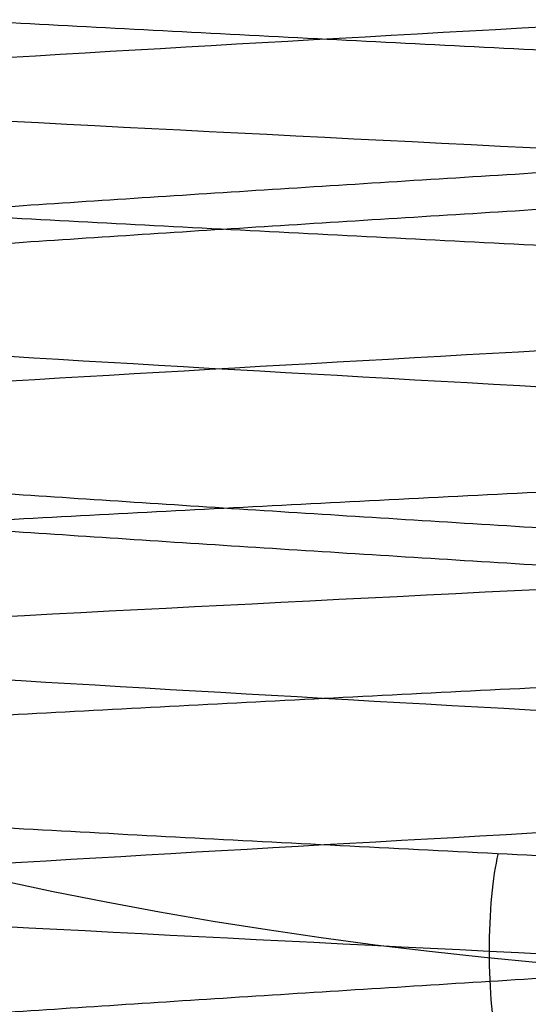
# Model space of a CAD drawing. Header units: centimetres. Extents: x -2.4 to 2.4, y -10.6 to 3.6.
# Tile 37 of 56: x -0.0901 to -0.0397, y -0.3331 to -0.2353. Entities that reach past the tile are written whole.
import ezdxf

# ---------------------------------------------------------------- set-up
doc = ezdxf.new("R2010")
doc.units = ezdxf.units.CM
doc.layers.add('Default', color=7, linetype='Continuous', true_color=0x000000)

msp = doc.modelspace()

# ---------------------------------------------------------------- linework, layer by layer
at = {"layer": 'Default', "extrusion": (0, 0, -1)}
for centre, radius, start, end in [((4.288504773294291e-16, 4.288504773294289e-16), 2.149999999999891, 315, 135), ((-1.256073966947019e-16, -2.144252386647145e-16, -0.18), 1.899999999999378, 315, 135), ((-8.881784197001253e-17, 8.881784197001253e-17, -0.5), 1.749999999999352, 45.00000000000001, 225), ((-2.564176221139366e-15, -2.564176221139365e-15, -0.45), 2.240000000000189, 134.9999999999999, 315.0000000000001), ((0, 0.05, -10.9), 1.525, 270, 90), ((0, 0.05, -11.37), 1.525, 270, 90), ((0, 0.05, -11.41), 1.530287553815, 179.7200707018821, 83.95881870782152), ((-3.03243080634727e-16, -1.256073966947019e-16), 2.149999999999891, 135, 315), ((-3.03243080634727e-16, -1.256073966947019e-16, -0.18), 2.149999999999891, 135, 315), ((2.254025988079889e-09, 0.05000001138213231, -13.5), 1.433589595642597, 289.9216455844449, 90.43115423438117), ((0, 0.05, -9.9), 1.4, 270, 90), ((0, 0.05, -9.822057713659), 1.355, 270, 90), ((-2.19646523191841e-13, -2.19735341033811e-13), 1.400000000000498, 96.40271283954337, 353.5972871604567), ((-2.19646523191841e-13, -2.19468887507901e-13, -1), 1.400000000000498, 96.40271283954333, 353.5972871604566), ((-3.552713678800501e-16, 0.05000000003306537, -11.4), 1.3488350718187, 96.81251619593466, 359.6984182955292), ((0, 0.05, -11.42), 1.328835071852, 96.86351363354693, 359.6984182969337), ((-1.25607396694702e-16, -3.920609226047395e-16, -0.18), 1.899999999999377, 135, 315), ((8.881784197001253e-17, -8.881784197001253e-17, -0.5), 1.749999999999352, 225, 45), ((0, 0.1, -11.7), 0.4306862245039, 270, 90), ((0, 0.1, -11.7), 0.4306862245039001, 270, 89.99999999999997), ((1.776356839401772e-16, 0.04999999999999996, -11.38), 1.515, 179.9999999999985, 359.9999999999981), ((0, 0.05, -11.275), 1.515, 180, 0), ((-8.881784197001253e-17, 0.05, -10.94414213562), 1.390857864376, 180, 0), ((-1.776356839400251e-16, 0.05, -11.13), 1.385, 180, 0), ((0, 0.05, -11.044142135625), 1.385, 180, 0), ((3.496758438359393e-13, 0.05, -11.56), 1.352903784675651, 180, 359.9999999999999), ((0, 0.05, -11.55652703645), 1.352599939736, 180, 0), ((8.881784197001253e-17, 0.05, -9.9), 1.334004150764, 180, 0), ((8.881784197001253e-17, 0.05, -11.58), 1.332903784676, 180, 0), ((0, 0.05, -11.58), 1.332903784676, 180, 359.9999999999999), ((0, 0.05, -10.03737387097), 1.27, 180, 0), ((8.881784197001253e-17, 0.05, -10.41), 1.27, 180, 0), ((0, 0.05, -10.45), 1.23, 180, 0), ((0, 0.05, -11.76), 1.23, 180, 0), ((0, 0.05, -11.68), 1.23, 180, 0), ((8.881784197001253e-17, 0.05, -11.78), 1.21, 180, 0), ((0, 0.05, -11.97), 1.146900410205, 180, 0), ((0, 0.05, -11.97), 1.146900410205, 180, 359.9999999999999), ((0, 0.05, -11.95711990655), 1.110093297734, 180, 0), ((0, 0.05, -10.45), 1.09501037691, 180, 359.9999999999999), ((2.385797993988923e-29, 0.04999999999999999, -11.78), 1.07164019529, 180, 359.9999999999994), ((0, 0.05, -11.78), 1.07164019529, 180, 359.9999999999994), ((0, 0.05, -11.78), 1.056402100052, 180, 359.9999999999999), ((0, 0.05, -11.8), 1.05164019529, 180, 359.9999999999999), ((0, 0.05, -11.76711990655), 1.037712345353, 180, 0), ((0, 0.05, -10.64190116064), 0.9901536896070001, 180, 0), ((0, 0.05, -11.21), 0.96, 180, 0), ((0, 0.05, -11.01145561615), 0.96, 180, 0), ((0, 0.05, -11.25), 0.9199999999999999, 180, 0), ((0, 0.05, -11.3657601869), 0.8848134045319, 180, 0), ((8.881784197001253e-17, 0.05, -11.34), 0.8474338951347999, 180, 0), ((0, 0.05, -11.34), 0.8474338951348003, 180, 0), ((8.881784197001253e-17, 0.05, -11.34), 0.8349999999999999, 180, 0), ((0, 0.05, -11.305), 0.835, 180, 0), ((-1.776356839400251e-16, -3.51976454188e-15, -11.37), 1.735, 180, 0), ((7.8133318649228e-33, -3.529390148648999e-15, -11.4), 1.705, 180, 0), ((-8.996141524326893e-31, -1.577721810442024e-31, -0.4), 1.705, 180.0000000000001, 5.301865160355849e-30), ((-6.457299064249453e-34, -1.844908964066e-15, -6.15), 1.55, 180, 0), ((-6.368046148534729e-18, 3.004263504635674e-14, -8.4), 1.350000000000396, 184.6843722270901, 355.31562777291), ((1.819441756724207e-18, 2.968736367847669e-14, -9.200000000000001), 1.350000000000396, 184.68437222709, 355.31562777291), ((1.169797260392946e-16, -5.027089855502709e-14, -9.208327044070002), 1.345192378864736, 190.2697526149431, 349.7302473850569)]:
    msp.add_arc(centre, radius, start, end, dxfattribs=at)
at = {"layer": 'Default'}
for centre, radius, start, end in [((-1.753237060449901e-15, 1.930872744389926e-15, 0.45), 2.240000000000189, 44.99999999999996, 225.0000000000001), ((-1.79529310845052e-15, 1.884110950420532e-15), 2.240000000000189, 44.99999999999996, 225.0000000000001), ((0, 0, 0.225), 2.24, 45, 225), ((-3.400326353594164e-16, 3.400326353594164e-16, 0.5), 2.190000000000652, 45.00000000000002, 225), ((-1.256073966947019e-16, 3.03243080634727e-16, 0.18), 2.149999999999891, 45.00000000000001, 225), ((0, 0, 0.09000000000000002), 2.15, 45, 225), ((-3.920609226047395e-16, 1.25607396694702e-16), 1.899999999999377, 45.00000000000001, 225), ((0, 0, 0.09000000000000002), 1.9, 45, 225), ((0, 0.05, 13.68), 1.74, 90, 270), ((0, 0.05, 12.59), 1.74, 90, 260.7391860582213), ((0, 0.04999999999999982, 13.7), 1.72, 90.00000000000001, 270), ((8.881784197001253e-17, 8.881784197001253e-17, 0.4), 1.749999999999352, 315, 135), ((0, 0, 0.4500000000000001), 1.75, 315, 135), ((0, 0.05, 11.4), 1.555, 90.00000000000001, 270), ((2.616204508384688e-15, -2.438568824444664e-15), 2.240000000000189, 224.9999999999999, 45.00000000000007), ((0, 0, 0.225), 2.24, 225, 44.99999999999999), ((-2.220446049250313e-16, 0.04999999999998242, 13.40348994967), 1.533528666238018, 89.99999999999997, 250.0783541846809), ((0, 0.05, 11.135), 1.525, 90, 270), ((-5.329070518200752e-16, 0.04999999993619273, 11.4), 1.520287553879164, 96.04118129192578, 0.279929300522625), ((3.400326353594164e-16, -3.400326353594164e-16, 0.5), 2.190000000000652, 225, 45.00000000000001), ((0, 0, 0.09000000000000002), 2.15, 225, 44.99999999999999), ((3.982647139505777e-15, -3.982647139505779e-15, 1), 1.520000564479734, 45.00000000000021, 224.9999999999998), ((8.881784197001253e-17, 0.04999999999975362, 6.4), 1.355000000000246, 90, 198.1999138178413), ((0, 0.05, 8.1110288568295), 1.355, 90, 269.9999984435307), ((0, 0, 0.4999999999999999), 1.4, 186.4027128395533, 83.59728716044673), ((-2.144252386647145e-16, 1.256073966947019e-16), 1.899999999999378, 225, 45), ((0, 0, 0.09000000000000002), 1.9, 225, 44.99999999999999), ((-8.881784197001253e-17, -8.881784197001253e-17, 0.4), 1.749999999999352, 135, 315), ((0, 0, 0.4500000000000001), 1.75, 135, 315), ((3.920609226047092e-16, -3.920609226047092e-16, 1), 1.520000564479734, 225, 44.99999999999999), ((0, 0.09999999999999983, 11.71930201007), 0.4506740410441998, 90.00000000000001, 270), ((0, 0.05, 11.41372291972), 1.529568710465, 180, 0), ((8.881784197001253e-17, 0.05, 11.17), 1.515, 180, 0), ((8.881784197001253e-17, 0.05, 11.4), 1.495, 180, 0), ((8.881784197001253e-17, 0.05, 11.15), 1.495, 180, 0), ((0, 0.05, 10.855), 1.48, 180, 270), ((0, 0.05, 11.15), 1.405, 180, 0), ((0, 0.05, 10.95828427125), 1.385, 180, 0), ((0, 0.05, 11.42347296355), 1.329138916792, 180.3015817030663, 0), ((0, 0.05, 9.913159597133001), 1.315210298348, 180, 0), ((0, 0.05, 10.223686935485), 1.27, 180, 0), ((0, 0.05, 11.58), 1.25, 180, 0), ((-1.824155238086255e-28, 0.04999999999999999, 11.6), 1.23, 180.0000000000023, 1.863727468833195e-12), ((0, 0.05, 10.45), 1.23, 180, 0), ((-8.881784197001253e-17, 0.05, 11.96432840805), 1.16085378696, 180, 0), ((0, 0.05, 11.97), 1.128783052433, 180, 0), ((0, 0.05, 10.45), 1.09501037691, 180, 0), ((0, 0.05, 11.78), 1.056402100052, 180, 0), ((-1.776356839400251e-16, 0.05, 11.80711990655), 1.052950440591, 180, 0), ((8.881784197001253e-17, 0.05, 10.48289899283), 1.048025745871, 180, 0), ((0, 0.05, 10.8129112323), 0.96, 180, 0), ((0, 0.05, 11.25), 0.8550000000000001, 180, 0), ((-1.776356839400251e-16, 0.05, 11.27), 0.8350000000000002, 180, 0), ((0, 0, 0.43), 1.735, 180, 0), ((0, 0, 5.900000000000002), 1.735, 180, 0), ((0, 0, 0.4), 1.705, 180, 359.9999999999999), ((0, 0, 3.56000028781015), 1.55, 180, 0), ((1.229683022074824e-13, 1.06581410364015e-15, 0.9700005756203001), 1.549999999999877, 224.9999999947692, 359.9999999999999), ((8.881784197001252e-16, 0.05000000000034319, 11.5), 1.740000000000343, 183.2946762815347, 269.9999999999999), ((-1.776356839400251e-16, 0.0499999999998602, 11.5), 1.59999999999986, 183.5833216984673, 270), ((6.467908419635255e-17, -5.297984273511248e-14, 8.39167295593), 1.345192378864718, 190.2697526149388, 349.7302473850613)]:
    msp.add_arc(centre, radius, start, end, dxfattribs=at)
at = {"layer": 'Default', "extrusion": (-3.553542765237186e-17, -1.997530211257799e-07, -0.9999999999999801)}
msp.add_arc((-4.233717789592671e-13, 0.0999975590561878, -12.20348987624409), 0.4675822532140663, 270.0000000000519, 296.5230440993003, dxfattribs=at)
at = {"layer": 'Default'}
msp.add_rational_spline([(1.374028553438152, 0.04999999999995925, 11.70832327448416), (1.374028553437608, -0.7592212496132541, 11.70832327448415), (0.8005436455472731, -1.324028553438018, 11.70832327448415), (1.321283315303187e-15, -1.324028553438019, 11.70832327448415), (-0.8005436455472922, -1.324028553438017, 11.70832327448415), (-1.37402855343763, -0.7592212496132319, 11.70832327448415), (-1.374028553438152, 0.04999999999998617, 11.70832327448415)], [1.15675898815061, 0.9380307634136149, 0.9481986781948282, 1.18726273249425, 0.9481986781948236, 0.9380307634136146, 1.156758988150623], degree=3, knots=[1.204921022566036, 1.204921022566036, 1.204921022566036, 1.204921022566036, 28.32963404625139, 28.32963404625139, 28.32963404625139, 55.45434706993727, 55.45434706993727, 55.45434706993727, 55.45434706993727], dxfattribs=at)
for points in [[(-0.1991160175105, -0.4517295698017, 12.95878972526), (-0.1925005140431, -0.4511991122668, 12.96708530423), (-0.1782313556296, -0.4501381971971, 12.98284850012), (-0.15404696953, -0.4485468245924, 13.00364066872), (-0.1274592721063, -0.4469554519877, 13.02125578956), (-0.09888305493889, -0.445364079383, 13.03541905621), (-0.06876414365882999, -0.4437727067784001, 13.04590950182), (-0.03757242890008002, -0.4421813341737, 13.05256346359), (-0.005794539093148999, -0.440589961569, 13.0552771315), (0.02607375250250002, -0.4389985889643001, 13.05400816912), (0.05753526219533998, -0.4374072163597, 13.04877637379), (0.08809915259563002, -0.435815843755, 13.03966336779), (0.1172885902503, -0.4342244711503, 13.026811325), (0.1446481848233, -0.4326330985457, 13.01042075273), (0.1697510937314, -0.431041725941, 12.99074736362), (0.192205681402, -0.4294503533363, 12.96809808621), (0.2116616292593, -0.4278589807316, 12.94282627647), (0.2278154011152, -0.426267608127, 12.91532620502), (0.2404149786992, -0.4246762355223, 12.88602690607), (0.2492637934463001, -0.4230848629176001, 12.8553854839), (0.2542237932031, -0.4214934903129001, 12.82387998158), (0.2552175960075, -0.4199021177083, 12.79200192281), (0.2522296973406, -0.4183107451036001, 12.76024864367), (0.2453067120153, -0.4167193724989, 12.7291155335), (0.2345566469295, -0.4151279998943, 12.69908830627), (0.2201472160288, -0.4135366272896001, 12.67063542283), (0.2023032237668, -0.4119452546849, 12.6442007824), (0.1813030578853, -0.4103538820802, 12.62019679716), (0.1574743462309, -0.4087625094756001, 12.59899795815), (0.1311888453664, -0.4071711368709, 12.58093499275), (0.1028566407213, -0.4055797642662, 12.56628970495), (0.07291974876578, -0.4039883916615, 12.55529057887), (0.04184522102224, -0.4023970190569, 12.54810921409), (0.01011785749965, -0.4008056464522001, 12.54485764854), (-0.02176735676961, -0.3992142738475, 12.54558661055), (-0.05331297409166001, -0.3976229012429, 12.55028472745), (-0.08402684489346, -0.3960315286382, 12.55887870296), (-0.1134297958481, -0.3944401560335, 12.57123446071), (-0.1410631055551, -0.3928487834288, 12.58715923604), (-0.1664956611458, -0.3912574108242, 12.60640458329), (-0.189330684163, -0.3896660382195, 12.6286702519), (-0.2092119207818, -0.3880746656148, 12.65360887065), (-0.225829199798, -0.3864832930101, 12.68083136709), (-0.2389232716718, -0.3848919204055, 12.70991303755), (-0.2482898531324, -0.3833005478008, 12.74040017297), (-0.2537828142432, -0.3817091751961, 12.77181713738), (-0.2553164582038, -0.3801178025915, 12.80367378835), (-0.2528668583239, -0.3785264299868, 12.8354731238), (-0.2464722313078, -0.3769350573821, 12.86671903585), (-0.2362323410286, -0.3753436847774, 12.89692405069), (-0.2223069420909, -0.3737523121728, 12.92561693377), (-0.2049132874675, -0.3721609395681, 12.95235004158), (-0.1843227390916, -0.3705695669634, 12.9767063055), (-0.160856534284, -0.3689781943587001, 12.99830573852), (-0.1348807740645, -0.3673868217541, 13.01681136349), (-0.1068007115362, -0.3657954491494, 13.03193447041), (-0.0770544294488, -0.3642040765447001, 13.04343912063), (-0.04610600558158, -0.3626127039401, 13.05114582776), (-0.01443827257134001, -0.3610213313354, 13.0549343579), (0.01745471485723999, -0.3594299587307, 13.05474560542), (0.04907538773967, -0.3578385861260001, 13.05058251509), (0.07993042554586, -0.3562472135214, 13.04251003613), (0.1095384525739, -0.3546558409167, 13.03065410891), (0.1374375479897, -0.353064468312, 13.01519970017), (0.1631924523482, -0.3514730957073, 12.99638791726), (0.1864013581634, -0.3498817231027, 12.97451224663), (0.2067021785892, -0.348290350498, 12.94991397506), (0.2237781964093, -0.3466989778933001, 12.92297686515), (0.2373630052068, -0.3451076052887, 12.89412116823), (0.2472446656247, -0.343516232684, 12.86379706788), (0.253269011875, -0.3419248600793, 12.83247765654), (0.2553420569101, -0.3403334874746, 12.80065155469), (0.253431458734, -0.3387421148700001, 12.76881528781), (0.2475670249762, -0.3371507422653, 12.73746553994), (0.2378402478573, -0.3355593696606, 12.70709140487), (0.2244028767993, -0.3339679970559, 12.67816675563), (0.2074645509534, -0.3323766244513, 12.65114285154), (0.1872895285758, -0.3307852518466, 12.62644129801), (0.1641925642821, -0.3291938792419, 12.60444746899), (0.1385339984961, -0.3276025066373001, 12.58550449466), (0.110714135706, -0.3260111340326, 12.56990790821), (0.08116699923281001, -0.3244197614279, 12.55790103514), (0.05035355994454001, -0.3228283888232, 12.54967119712), (0.01875454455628, -0.3212370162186, 12.54534678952), (-0.01313706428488, -0.3196456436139, 12.54499527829), (-0.04482371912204, -0.3180542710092, 12.54862214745), (-0.07581107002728, -0.3164628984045, 12.55617081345), (-0.1056156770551, -0.3148715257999, 12.56752350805), (-0.1337725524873, -0.3132801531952, 12.58250311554), (-0.1598424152, -0.3116887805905, 12.60087593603), (-0.1834185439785, -0.3100974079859, 12.62235533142), (-0.2041331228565, -0.3085060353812, 12.64660619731), (-0.2216629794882, -0.3069146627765, 12.67325019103), (-0.2357346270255, -0.3053232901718, 12.70187163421), (-0.2461285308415, -0.3037319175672, 12.73202399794), (-0.2526825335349, -0.3021405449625, 12.76323686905), (-0.2552943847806, -0.3005491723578, 12.79502328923), (-0.2539233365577, -0.2989577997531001, 12.82688735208), (-0.2485907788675, -0.2973664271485, 12.8583319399), (-0.239379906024, -0.2957750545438, 12.8888664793), (-0.2264344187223, -0.2941836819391, 12.91801459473), (-0.2099562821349, -0.2925923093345, 12.94532154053), (-0.1902025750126, -0.2910009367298, 12.97036129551), (-0.1674814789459, -0.2894095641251, 12.99274320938), (-0.1421474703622, -0.2878181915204, 13.01211809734), (-0.1145957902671, -0.2862268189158, 13.02818368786), (-0.08525627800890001, -0.2846354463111, 13.04068933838), (-0.05458666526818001, -0.2830440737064, 13.04943994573), (-0.02306543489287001, -0.2814527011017, 13.0542989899), (0.008815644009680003, -0.2798613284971, 13.05519066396), (0.04055918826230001, -0.2782699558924, 13.05210105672), (0.07166996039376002, -0.2766785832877, 13.04507836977), (0.101662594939, -0.2750872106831, 13.03423216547), (0.1300691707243, -0.2734958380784, 13.01973165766), (0.1564465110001, -0.2719044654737, 13.0018030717), (0.1803830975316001, -0.270313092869, 12.98072611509), (0.2015054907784, -0.2687217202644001, 12.95682961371), (0.2194841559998, -0.2671303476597, 12.93048638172), (0.2340386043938, -0.265538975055, 12.90210740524), (0.2449417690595, -0.2639476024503, 12.87213543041), (0.2520235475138, -0.2623562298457, 12.84103805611), (0.255173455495, -0.260764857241, 12.80930043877), (0.2543423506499, -0.2591734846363, 12.7774177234), (0.2495431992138, -0.2575821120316, 12.74588731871), (0.2408508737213, -0.255990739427, 12.71520113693), (0.2284009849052, -0.2543993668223, 12.68583791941), (0.2123877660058, -0.2528079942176, 12.65825576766), (0.1930610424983, -0.251216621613, 12.63288499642), (0.1707223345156, -0.2496252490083, 12.61012142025), (0.145720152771, -0.2480338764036, 12.5903201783), (0.1184445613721, -0.2464425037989, 12.57379019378), (0.08932109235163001, -0.2448511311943, 12.56078935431), (0.05880410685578, -0.2432597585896, 12.55152048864), (0.02736970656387, -0.2416683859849, 12.54612820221), (-0.004491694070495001, -0.2400770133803, 12.54469662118), (-0.03628301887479, -0.2384856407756, 12.54724807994), (-0.06750828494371, -0.2368942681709, 12.55374277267), (-0.09768034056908, -0.2353028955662, 12.56407937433), (-0.1263284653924, -0.2337115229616, 12.57809662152), (-0.1530057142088, -0.2321201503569, 12.59557582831), (-0.1772958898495, -0.2305287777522, 12.61624429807), (-0.1988200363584, -0.2289374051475, 12.63977957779), (-0.217242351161, -0.2273460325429, 12.66581448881), (-0.2322754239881, -0.2257546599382, 12.69394285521), (-0.2436847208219, -0.2241632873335, 12.72372584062), (-0.2512922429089, -0.2225719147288, 12.75469879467), (-0.2549793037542, -0.2209805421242, 12.78637850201), (-0.2546883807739, -0.2193891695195, 12.8182707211), (-0.2504240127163, -0.2177977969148, 12.84987789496), (-0.2422527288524, -0.2162064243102, 12.88070691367), (-0.2303020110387, -0.2146150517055, 12.91027680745), (-0.2147583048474, -0.2130236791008, 12.9381262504), (-0.1958641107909, -0.2114323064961, 12.9638207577), (-0.1739142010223, -0.2098409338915, 12.98695946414), (-0.1492510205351, -0.2082495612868, 13.00718137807), (-0.1222593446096, -0.2066581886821, 13.02417101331), (-0.09336027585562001, -0.2050668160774, 13.0376633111), (-0.06300467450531, -0.2034754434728, 13.04744777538), (-0.03166612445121, -0.2018840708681, 13.05337175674), (0.0001664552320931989, -0.2002926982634, 13.05534283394), (0.03199643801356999, -0.1987013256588, 13.0533302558), (0.06332723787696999, -0.1971099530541, 13.04736542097), (0.09367005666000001, -0.1955185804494, 13.03754138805), (0.1225515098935, -0.1939272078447, 13.02401142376), (0.1495210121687, -0.1923358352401, 13.00698661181), (0.1741578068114, -0.1907444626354, 12.98673255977), (0.1960775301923, -0.1891530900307, 12.96356525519), (0.2149382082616, -0.187561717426, 12.93784613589), (0.2304455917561, -0.1859703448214, 12.90997645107), (0.242357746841, -0.1843789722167, 12.88039100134), (0.2504888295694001, -0.182787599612, 12.8495513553), (0.2547119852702, -0.1811962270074, 12.81793864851), (0.2549613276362, -0.1796048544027, 12.78604607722), (0.2512329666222, -0.178013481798, 12.75437120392), (0.2435850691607, -0.1764221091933, 12.72340819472), (0.2321369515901, -0.1748307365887, 12.69364010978), (0.2170672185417, -0.173239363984, 12.66553136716), (0.1986109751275, -0.1716479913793, 12.63952049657), (0.177056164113, -0.1700566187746, 12.61601330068), (0.1527390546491, -0.16846524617, 12.5953765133), (0.134939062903, -0.1674043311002, 12.58374691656), (0.1257113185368, -0.1668738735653, 12.57850952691)], [(-0.1991160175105, -0.4711275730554, 12.95878972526), (-0.192517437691, -0.4705984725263, 12.96706408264), (-0.178287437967, -0.4695402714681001, 12.98278907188), (-0.1541751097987, -0.4679529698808, 13.00353941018), (-0.1276697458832, -0.4663656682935, 13.02113048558), (-0.09918274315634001, -0.4647783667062, 13.03528926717), (-0.06915626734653, -0.4631910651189, 13.04579598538), (-0.03805637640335, -0.4616037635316, 13.05248756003), (-0.006365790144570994, -0.4600164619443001, 13.05526012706), (0.02542360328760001, -0.458429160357, 13.05407065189), (0.05681838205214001, -0.4568418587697, 13.04893759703), (0.0873312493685, -0.4552545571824, 13.03994063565), (0.1164885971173, -0.4536672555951, 13.02721941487), (0.1438378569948, -0.4520799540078, 13.01097138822), (0.1689545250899, -0.4504926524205, 12.99144875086), (0.1914487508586, -0.4489053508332, 12.96895452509), (0.2109713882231, -0.4473180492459, 12.94383785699), (0.2272194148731, -0.4457307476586, 12.91648859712), (0.2399406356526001, -0.4441434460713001, 12.88733124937), (0.2489375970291, -0.442556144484, 12.85681838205), (0.2540706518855, -0.4409688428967, 12.82542360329), (0.2552601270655, -0.4393815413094, 12.79363420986), (0.2524875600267, -0.4377942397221, 12.76194362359), (0.2457959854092, -0.4362069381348, 12.73084373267), (0.2352892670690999, -0.4346196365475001, 12.70081725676), (0.2211304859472, -0.4330323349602, 12.67233025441), (0.2035394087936, -0.4314450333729, 12.6458248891), (0.1827890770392, -0.4298577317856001, 12.62171256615), (0.1592015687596, -0.4282704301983, 12.60036754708), (0.1331429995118, -0.4266831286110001, 12.58212114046), (0.1050178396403, -0.4250958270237, 12.56725655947), (0.07526263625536, -0.4235085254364, 12.55600452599), (0.04433923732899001, -0.4219212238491, 12.54853968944), (0.01272762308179, -0.4203339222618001, 12.54497791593), (-0.01908154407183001, -0.4187466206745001, 12.54537448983), (-0.05059453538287, -0.4171593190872, 12.54972325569), (-0.08132221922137, -0.4155720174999, 12.55795671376), (-0.1107876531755, -0.4139847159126, 12.56994706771), (-0.1385334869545, -0.4123974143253, 12.58550820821), (-0.1641290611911, -0.4108101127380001, 12.60439860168), (-0.1871770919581, -0.4092228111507, 12.62632503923), (-0.2073198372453, -0.4076355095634, 12.65094718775), (-0.2242446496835, -0.4060482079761, 12.67788287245), (-0.2376888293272, -0.4044609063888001, 12.70671400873), (-0.2474437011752, -0.4028736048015, 12.73699309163), (-0.2533578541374, -0.4012863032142, 12.76825014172), (-0.2553394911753, -0.3996990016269, 12.8), (-0.2533578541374, -0.3981117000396, 12.83174985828), (-0.2474437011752, -0.3965243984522, 12.86300690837), (-0.2376888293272, -0.3949370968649, 12.89328599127), (-0.2242446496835, -0.3933497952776, 12.92211712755), (-0.2073198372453, -0.3917624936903, 12.94905281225), (-0.1871770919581, -0.390175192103, 12.97367496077), (-0.1641290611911, -0.3885878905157, 12.99560139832), (-0.1385334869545, -0.3870005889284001, 13.01449179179), (-0.1107876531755, -0.3854132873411, 13.03005293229), (-0.08132221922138, -0.3838259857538, 13.04204328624), (-0.05059453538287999, -0.3822386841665, 13.05027674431), (-0.01908154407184, -0.3806513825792, 13.05462551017), (0.01272762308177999, -0.3790640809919, 13.05502208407), (0.04433923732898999, -0.3774767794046, 13.05146031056), (0.07526263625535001, -0.3758894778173, 13.04399547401), (0.1050178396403, -0.3743021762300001, 13.03274344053), (0.1331429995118, -0.3727148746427, 13.01787885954), (0.1592015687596, -0.3711275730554, 12.99963245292), (0.1827890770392, -0.3695402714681, 12.97828743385), (0.2035394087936, -0.3679529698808, 12.9541751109), (0.2211304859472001, -0.3663656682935, 12.92766974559), (0.2352892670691, -0.3647783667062, 12.89918274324), (0.2457959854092, -0.3631910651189, 12.86915626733), (0.2524875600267, -0.3616037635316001, 12.83805637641), (0.2552601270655, -0.3600164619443, 12.80636579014), (0.2540706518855, -0.358429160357, 12.77457639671), (0.2489375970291, -0.3568418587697, 12.74318161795), (0.2399406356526, -0.3552545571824, 12.71266875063), (0.2272194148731, -0.3536672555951, 12.68351140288), (0.2109713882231, -0.3520799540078, 12.65616214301), (0.1914487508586, -0.3504926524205, 12.63104547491), (0.1689545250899, -0.3489053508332, 12.60855124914), (0.1438378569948, -0.3473180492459, 12.58902861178), (0.1164885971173, -0.3457307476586, 12.57278058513), (0.08733124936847, -0.3441434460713, 12.56005936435), (0.05681838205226, -0.342556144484, 12.55106240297), (0.0254236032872, -0.3409688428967, 12.54592934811), (-0.006365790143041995, -0.3393815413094, 12.54473987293), (-0.03805637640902, -0.3377942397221, 12.54751243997), (-0.0691562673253, -0.3362069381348, 12.55420401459), (-0.09918274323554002, -0.3346196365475, 12.56471073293), (-0.1276697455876, -0.3330323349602, 12.57886951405), (-0.1541751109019, -0.3314450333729, 12.59646059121), (-0.1782874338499, -0.3298577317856, 12.61721092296), (-0.1996324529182, -0.3282704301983, 12.64079843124), (-0.2178788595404, -0.326683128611, 12.66685700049), (-0.2327434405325, -0.3250958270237, 12.69498216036), (-0.2439954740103, -0.3235085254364, 12.72473736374), (-0.2514603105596, -0.3219212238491, 12.75566076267), (-0.2550220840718, -0.3203339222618, 12.78727237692), (-0.2546255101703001, -0.3187466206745, 12.81908154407), (-0.2502767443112, -0.3171593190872, 12.85059453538), (-0.2420432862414, -0.3155720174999, 12.88132221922), (-0.230052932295, -0.3139847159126, 12.91078765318), (-0.2144917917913, -0.3123974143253, 12.93853348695), (-0.1956013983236, -0.310810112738, 12.96412906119), (-0.1736749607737, -0.3092228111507, 12.98717709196), (-0.1490528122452, -0.3076355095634, 13.00731983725), (-0.1221171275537, -0.3060482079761, 13.02424464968), (-0.09328599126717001, -0.3044609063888, 13.03768882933), (-0.06300690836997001, -0.3028736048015, 13.04744370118), (-0.03174985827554, -0.3012863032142, 13.05335785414), (0, -0.2996990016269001, 13.05533949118), (0.03174985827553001, -0.2981117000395, 13.05335785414), (0.06300690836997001, -0.2965243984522, 13.04744370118), (0.09328599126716, -0.2949370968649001, 13.03768882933), (0.1221171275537, -0.2933497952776, 13.02424464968), (0.1490528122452, -0.2917624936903, 13.00731983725), (0.1736749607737, -0.290175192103, 12.98717709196), (0.1956013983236, -0.2885878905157, 12.96412906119), (0.2144917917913, -0.2870005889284, 12.93853348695), (0.230052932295, -0.2854132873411, 12.91078765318), (0.2420432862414, -0.2838259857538, 12.88132221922), (0.2502767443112, -0.2822386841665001, 12.85059453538), (0.2546255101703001, -0.2806513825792, 12.81908154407), (0.2550220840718, -0.2790640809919, 12.78727237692), (0.2514603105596, -0.2774767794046, 12.75566076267), (0.2439954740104, -0.2758894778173, 12.72473736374), (0.2327434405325, -0.27430217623, 12.69498216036), (0.2178788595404, -0.2727148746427, 12.66685700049), (0.1996324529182, -0.2711275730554, 12.64079843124), (0.1782874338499, -0.2695402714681, 12.61721092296), (0.1541751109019, -0.2679529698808, 12.59646059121), (0.1276697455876, -0.2663656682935, 12.57886951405), (0.09918274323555, -0.2647783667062, 12.56471073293), (0.06915626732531, -0.2631910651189, 12.55420401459), (0.03805637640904, -0.2616037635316, 12.54751243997), (0.006365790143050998, -0.2600164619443, 12.54473987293), (-0.02542360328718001, -0.258429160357, 12.54592934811), (-0.05681838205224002, -0.2568418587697, 12.55106240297), (-0.08733124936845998, -0.2552545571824, 12.56005936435), (-0.1164885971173, -0.2536672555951, 12.57278058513), (-0.1438378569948, -0.2520799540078, 12.58902861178), (-0.1689545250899, -0.2504926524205, 12.60855124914), (-0.1914487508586, -0.2489053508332, 12.63104547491), (-0.2109713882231, -0.2473180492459, 12.65616214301), (-0.2272194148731, -0.2457307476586, 12.68351140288), (-0.2399406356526, -0.2441434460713, 12.71266875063), (-0.2489375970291, -0.242556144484, 12.74318161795), (-0.2540706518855, -0.2409688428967, 12.77457639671), (-0.2552601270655, -0.2393815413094, 12.80636579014), (-0.2524875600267, -0.2377942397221, 12.83805637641), (-0.2457959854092, -0.2362069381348, 12.86915626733), (-0.2352892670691, -0.2346196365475, 12.89918274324), (-0.2211304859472, -0.2330323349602, 12.92766974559), (-0.2035394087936, -0.2314450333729, 12.9541751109), (-0.1827890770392, -0.2298577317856, 12.97828743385), (-0.1592015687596, -0.2282704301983, 12.99963245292), (-0.1331429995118, -0.226683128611, 13.01787885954), (-0.1050178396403, -0.2250958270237, 13.03274344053), (-0.07526263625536, -0.2235085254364, 13.04399547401), (-0.04433923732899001, -0.2219212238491, 13.05146031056), (-0.01272762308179, -0.2203339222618, 13.05502208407), (0.01908154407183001, -0.2187466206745, 13.05462551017), (0.05059453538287, -0.2171593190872, 13.05027674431), (0.08132221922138, -0.2155720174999, 13.04204328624), (0.1107876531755, -0.2139847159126, 13.03005293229), (0.1385334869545, -0.2123974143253, 13.01449179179), (0.1641290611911, -0.210810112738, 12.99560139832), (0.1871770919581, -0.2092228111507, 12.97367496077), (0.2073198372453, -0.2076355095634, 12.94905281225), (0.2242446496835, -0.2060482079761, 12.92211712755), (0.2376888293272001, -0.2044609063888, 12.89328599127), (0.2474437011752, -0.2028736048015, 12.86300690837), (0.2533578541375, -0.2012863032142, 12.83174985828), (0.2553394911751, -0.1996990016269, 12.8), (0.253357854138, -0.1981117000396, 12.76825014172), (0.247443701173, -0.1965243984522, 12.73699309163), (0.2376888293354, -0.1949370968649, 12.70671400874), (0.2242446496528, -0.1933497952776, 12.67788287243), (0.2073198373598, -0.1917624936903, 12.65094718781), (0.187177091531, -0.190175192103, 12.62632503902), (0.1641290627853, -0.1885878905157, 12.60439860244), (0.1385334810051, -0.1870005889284, 12.58550820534), (0.1200362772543, -0.1859423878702, 12.57513412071), (0.1105010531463, -0.1854132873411, 12.5705421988)], [(-3.961980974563e-08, -1.305, 8.241672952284), (-0.0408199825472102, -1.304999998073, 8.245432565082), (-0.1224618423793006, -1.301305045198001, 8.252952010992), (-0.2438192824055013, -1.284761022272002, 8.264183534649), (-0.363434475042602, -1.257267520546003, 8.275363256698), (-0.4798652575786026, -1.219158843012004, 8.286410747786), (-0.5925915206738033, -1.170600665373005, 8.297331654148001), (-0.7002226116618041, -1.112204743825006, 8.308045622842), (-0.8023743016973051, -1.044177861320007, 8.318569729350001), (-0.8977286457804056, -0.9674043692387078, 8.328822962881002), (-0.9859682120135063, -0.8821453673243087, 8.338826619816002), (-1.065956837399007, -0.7895002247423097, 8.348507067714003), (-1.137409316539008, -0.6898153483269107, 8.357884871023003), (-1.199444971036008, -0.5843120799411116, 8.366900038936), (-1.251793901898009, -0.4734854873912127, 8.375567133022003), (-1.293874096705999, -0.3585404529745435, 8.383846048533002), (-1.314919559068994, -0.279657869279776, 8.389108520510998), (-1.323641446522, -0.2398246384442, 8.39167295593)], [(-1.323641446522, -0.2398246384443, 9.208327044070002), (-1.314919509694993, -0.279658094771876, 9.210891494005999), (-1.293874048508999, -0.3585410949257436, 9.216153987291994), (-1.251791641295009, -0.4734908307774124, 9.224433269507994), (-1.199444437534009, -0.5843130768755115, 9.233100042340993), (-1.137406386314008, -0.6898198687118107, 9.242115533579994), (-1.065956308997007, -0.7895007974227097, 9.251492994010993), (-0.9859662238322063, -0.8821474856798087, 9.261173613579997), (-0.8977288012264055, -0.9674041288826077, 9.271177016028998), (-0.802374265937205, -1.044177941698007, 9.281430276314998), (-0.7002219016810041, -1.112205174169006, 9.291954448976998), (-0.5925909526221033, -1.170600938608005, 9.302668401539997), (-0.4798645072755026, -1.219159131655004, 9.313589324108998), (-0.363433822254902, -1.257267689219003, 9.324636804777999), (-0.2438190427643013, -1.284761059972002, 9.33581648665), (-0.1224615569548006, -1.301305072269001, 9.347048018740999), (-0.0408197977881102, -1.305000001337, 9.354567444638), (2.95906893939e-08, -1.305, 9.358327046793)], [(0, -0.2881626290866, 12.59), (-0.009166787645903, -0.2876068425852, 12.59), (-0.02749888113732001, -0.2864953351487, 12.59120379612), (-0.05448340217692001, -0.2848308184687, 12.5965683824), (-0.08061199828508, -0.283161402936, 12.60543804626), (-0.1052801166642, -0.2814973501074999, 12.61760380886), (-0.1282117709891, -0.2798288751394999, 12.63292251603), (-0.1489147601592, -0.2781627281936, 12.6510828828), (-0.1670664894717, -0.2764974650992, 12.67177416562), (-0.1823939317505, -0.2748282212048, 12.69471516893), (-0.1945581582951, -0.2731644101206, 12.71937964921), (-0.2034296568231, -0.2714949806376, 12.74550788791), (-0.2087955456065, -0.2698300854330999, 12.77249841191), (-0.2106019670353, -0.2681635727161, 12.79998443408), (-0.2087965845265, -0.266495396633, 12.82749790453), (-0.2034336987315, -0.2648313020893, 12.85447571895), (-0.1945609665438, -0.263161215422, 12.88061489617), (-0.1823966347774, -0.2614973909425, 12.905279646), (-0.16707176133, -0.2598283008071, 12.92821930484), (-0.1489161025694, -0.2581626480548, 12.94891566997), (-0.1282193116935, -0.2564969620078, 12.96707162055), (-0.1052832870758, -0.2548281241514, 12.98239448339), (-0.08061843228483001, -0.2531642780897, 12.99455925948), (-0.05448557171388, -0.2514945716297, 13.00343122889), (-0.02750029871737, -0.2498300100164, 13.0087960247), (-0.009167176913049, -0.2487184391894, 13.01), (0, -0.2481626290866, 13.01)], [(0, -0.2518373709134, 13.01), (-0.009167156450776, -0.2523931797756, 13.01), (-0.02750022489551, -0.2535047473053, 13.00879603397), (-0.05448544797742, -0.2551693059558, 13.00343125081), (-0.08061810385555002, -0.2568389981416, 12.9945594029), (-0.1052831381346, -0.2585028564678, 12.98239454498), (-0.1282185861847, -0.2601716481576, 12.96707218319), (-0.1489159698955, -0.2618373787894, 12.94891580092), (-0.1670711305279, -0.2635029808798, 12.92822010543), (-0.1823964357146, -0.265172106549, 12.90528003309), (-0.1945606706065, -0.2668359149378, 12.88061553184), (-0.2034334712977, -0.2685059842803, 12.85447667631), (-0.2087965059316, -0.2701701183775, 12.82749823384), (-0.2106019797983, -0.2718382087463, 12.79998617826), (-0.2087955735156, -0.2735048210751, 12.77249851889), (-0.2034299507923, -0.2751696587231, 12.74550889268), (-0.1945578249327, -0.276839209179, 12.71937877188), (-0.1823938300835, -0.2785029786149, 12.69471491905), (-0.1670651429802, -0.2801723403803, 12.67177242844), (-0.1489145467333, -0.2818374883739, 12.6510826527), (-0.1282098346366, -0.2835037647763, 12.63292103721), (-0.1052804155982, -0.2851720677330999, 12.61760407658), (-0.08061200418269, -0.2868361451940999, 12.60543803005), (-0.05448398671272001, -0.2885055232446, 12.59656855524), (-0.02749905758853, -0.2901700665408, 12.59120379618), (-0.009166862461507, -0.2912815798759, 12.59), (0, -0.2918373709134, 12.59)], [(0, -0.3681626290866, 12.59), (-0.009167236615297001, -0.367606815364, 12.59), (-0.02750065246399, -0.366495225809, 12.59120405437), (-0.05448565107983, -0.3648306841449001, 12.59656867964), (-0.08062116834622, -0.3631607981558, 12.60544194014), (-0.1052841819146, -0.3614970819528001, 12.61760574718), (-0.128227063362, -0.3598277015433, 12.63293437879), (-0.1489171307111, -0.3581625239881, 12.65108537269), (-0.1670772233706, -0.3564964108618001, 12.67178785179), (-0.1823958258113, -0.3548279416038, 12.69471944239), (-0.1945613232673, -0.3531639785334, 12.7193860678), (-0.2034325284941, -0.3514942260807, 12.74552000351), (-0.2087963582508, -0.3498299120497, 12.77250125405), (-0.2106019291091, -0.3481621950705, 12.80000715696), (-0.20879592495, -0.3464952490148, 12.82750035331), (-0.20343045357, -0.3448305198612, 12.85448817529), (-0.1945605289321, -0.3431611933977, 12.88061517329), (-0.1823948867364, -0.3414971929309, 12.90528236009), (-0.1670761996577, -0.3398287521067, 12.9282133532), (-0.1489167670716, -0.3381627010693, 12.94891503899), (-0.1282254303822, -0.3364974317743, 12.96706688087), (-0.1052835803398, -0.3348281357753, 12.98239455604), (-0.08062020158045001, -0.3331643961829, 12.99455847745), (-0.05448499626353, -0.3314945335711, 13.00343146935), (-0.02750035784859, -0.3298300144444, 13.00879597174), (-0.009167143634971, -0.3287184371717, 13.01), (0, -0.3281626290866, 13.01)], [(0, -0.3318373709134, 13.01), (-0.009167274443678, -0.3323931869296, 13.01), (-0.02750077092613, -0.333504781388, 13.00879593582), (-0.05448592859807, -0.3351693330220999, 13.0034312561), (-0.08062154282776, -0.3368392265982, 12.99455789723), (-0.1052844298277, -0.3385029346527, 12.98239412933), (-0.1282277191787, -0.3401723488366, 12.96706511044), (-0.1489174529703, -0.3418375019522, 12.94891434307), (-0.1670787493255, -0.3435037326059, 12.92821032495), (-0.1823977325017, -0.3451722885, 12.90527727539), (-0.1945635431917, -0.3468363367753, 12.88060918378), (-0.2034348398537, -0.3485063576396, 12.8544706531), (-0.2087970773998, -0.3501702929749, 12.82749537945), (-0.2106018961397, -0.351838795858, 12.79997649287), (-0.2087953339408, -0.3535049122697, 12.77249699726), (-0.203427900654, -0.3551701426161, 12.74550118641), (-0.1945575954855, -0.3568392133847, 12.71937876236), (-0.1823929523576, -0.358503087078, 12.69471338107), (-0.1670661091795, -0.3601722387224, 12.67177378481), (-0.148914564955, -0.3618374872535, 12.65108268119), (-0.1282116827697, -0.3635036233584, 12.63292245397), (-0.1052799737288, -0.3651721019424, 12.61760372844), (-0.08061188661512, -0.3668361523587, 12.60543798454), (-0.05448280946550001, -0.3685055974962, 12.59656821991), (-0.02749868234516, -0.370170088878, 12.59120378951), (-0.009166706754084, -0.3712815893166, 12.59), (0, -0.3718373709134, 12.59)]]:
    msp.add_open_spline(points, degree=3, dxfattribs=at)
for points, knots in [([(-0.2031374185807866, -0.4614318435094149, 12.96199696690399), (-0.188004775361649, -0.4602402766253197, 12.98104939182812), (-0.1241776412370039, -0.4559534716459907, 13.0420301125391), (0.03181052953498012, -0.4485714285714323, 13.08231309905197), (0.2118261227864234, -0.4392857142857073, 12.98929666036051), (0.284086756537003, -0.4300000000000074, 12.8000009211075), (0.211826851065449, -0.4207142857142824, 12.61069965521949), (0.0318076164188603, -0.4114285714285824, 12.51769979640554), (-0.164392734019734, -0.4021428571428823, 12.56831011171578), (-0.2769639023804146, -0.3928571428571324, 12.73678480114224), (-0.2486391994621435, -0.3835714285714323, 12.93741802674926), (-0.09382783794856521, -0.3742857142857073, 13.06814455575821), (0.1087152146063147, -0.3650000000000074, 13.06246174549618), (0.2559531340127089, -0.3557142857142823, 12.92326053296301), (0.2729836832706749, -0.3464285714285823, 12.72135475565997), (0.1511431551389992, -0.3371428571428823, 12.55945704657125), (-0.04758626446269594, -0.3278571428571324, 12.51992730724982), (-0.2221078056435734, -0.3185714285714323, 12.62287493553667), (-0.2836396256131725, -0.3092857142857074, 12.81592885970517), (-0.2008795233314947, -0.3000000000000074, 13.00087952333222), (-0.01592885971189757, -0.2907142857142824, 13.08363962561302), (0.1771250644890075, -0.2814285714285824, 13.0221078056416), (0.2800726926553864, -0.2721428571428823, 12.84758626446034), (0.2405429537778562, -0.2628571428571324, 12.64885684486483), (0.0786452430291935, -0.2535714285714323, 12.52701631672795), (-0.1232605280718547, -0.2442857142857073, 12.54404686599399), (-0.2624617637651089, -0.2350000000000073, 12.69128478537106), (-0.2681444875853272, -0.2257142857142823, 12.8938278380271), (-0.1374182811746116, -0.2164285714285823, 13.04863919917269), (0.0632161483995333, -0.2071428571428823, 13.07696390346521), (0.2316863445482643, -0.1978571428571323, 12.96439272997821), (0.282313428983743, -0.1885714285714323, 12.76819239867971), (0.208329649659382, -0.1811893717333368, 12.62507871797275), (0.1346746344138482, -0.176902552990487, 12.57642130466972), (0.1127322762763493, -0.1757109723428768, 12.5659075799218)], [1.259238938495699, 1.259238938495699, 1.259238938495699, 1.259238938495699, 2.047435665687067, 4.094871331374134, 6.142306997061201, 8.189742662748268, 10.23717832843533, 12.2846139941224, 14.33204965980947, 16.37948532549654, 18.4269209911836, 20.47435665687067, 22.52179232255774, 24.5692279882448, 26.61666365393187, 28.66409931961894, 30.71153498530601, 32.75897065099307, 34.80640631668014, 36.8538419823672, 38.90127764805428, 40.94871331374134, 42.9961489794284, 45.04358464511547, 47.09102031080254, 49.13845597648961, 51.18589164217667, 53.23332730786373, 55.28076297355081, 57.32819863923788, 59.37563430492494, 61.423069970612, 63.47050563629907, 64.25871146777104, 64.25871146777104, 64.25871146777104, 64.25871146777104]), ([(-0.181525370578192, -0.437500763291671, 12.94476693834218), (-0.1680436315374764, -0.4363128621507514, 12.9617395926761), (-0.111201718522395, -0.4320390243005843, 13.01608638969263), (0.0276459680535, -0.4246792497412, 13.052229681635), (0.1883039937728, -0.4154214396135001, 12.97005467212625), (0.253721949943, -0.4061636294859, 12.801882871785), (0.1908066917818, -0.3969058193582, 12.63275426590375), (0.031381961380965, -0.3876480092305, 12.548219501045), (-0.14391579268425, -0.3783901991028, 12.591034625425), (-0.2464211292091, -0.3691323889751, 12.73954421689), (-0.2242870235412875, -0.3598745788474, 12.91863223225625), (-0.0887088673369, -0.3506167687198, 13.037716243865), (0.09173810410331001, -0.3413589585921, 13.03656372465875), (0.2257840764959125, -0.3321011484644, 12.915757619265), (0.24562879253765, -0.3228433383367, 12.73640147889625), (0.14123482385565, -0.313585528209, 12.58921337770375), (-0.03459551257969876, -0.3043277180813, 12.54864084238), (-0.19292748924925, -0.2950699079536, 12.63520540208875), (-0.2536770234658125, -0.285812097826, 12.80512282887), (-0.1861170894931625, -0.2765542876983, 12.97244913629), (-0.02441940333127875, -0.2672964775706, 13.05255092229), (0.14962958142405, -0.2580386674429, 13.00491282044), (0.2479961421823, -0.2487808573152, 12.8536301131), (0.2209266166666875, -0.2395230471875, 12.67522137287), (0.082112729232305, -0.2302652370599, 12.55992547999), (-0.0982336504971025, -0.2210074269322, 12.56605892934), (-0.22889361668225, -0.2117496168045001, 12.690519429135), (-0.24377943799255, -0.2024918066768, 12.87035504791), (-0.1561208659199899, -0.1950065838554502, 12.98698568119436), (-0.08141019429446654, -0.1906072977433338, 13.01876608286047), (-0.05818894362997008, -0.1892939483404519, 13.02474486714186)], [1.231448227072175, 1.231448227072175, 1.231448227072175, 1.231448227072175, 2.002160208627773, 4.004320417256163, 6.006480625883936, 8.008640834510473, 10.01080104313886, 12.01296125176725, 14.01512146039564, 16.01728166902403, 18.01944187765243, 20.02160208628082, 22.0237622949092, 24.0259225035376, 26.02808271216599, 28.03024292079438, 30.03240312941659, 32.03456333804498, 34.03672354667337, 36.03888375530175, 38.04104396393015, 40.04320417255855, 42.04536438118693, 44.04752458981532, 46.04968479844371, 48.0518450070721, 50.0540052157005, 52.05616542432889, 54.05832563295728, 54.91042862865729, 54.91042862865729, 54.91042862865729, 54.91042862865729]), ([(-0.1815287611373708, -0.485362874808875, 12.94475956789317), (-0.1680054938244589, -0.4841712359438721, 12.96178632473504), (-0.1109681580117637, -0.4798843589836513, 13.01628099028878), (0.02842631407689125, -0.4725022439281, 13.05227875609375), (0.1892906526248, -0.4632165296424, 12.96915802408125), (0.2538637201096, -0.4539308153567, 12.80000082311), (0.1892913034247, -0.444645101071, 12.63083868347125), (0.02842371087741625, -0.4353593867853, 12.547732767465), (-0.14690354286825, -0.4260736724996, 12.592958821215), (-0.2474986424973, -0.4167879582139, 12.74351005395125), (-0.2221873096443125, -0.4075022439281, 12.922798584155), (-0.08384580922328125, -0.3982165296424, 13.03961755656), (0.09714936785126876, -0.3889308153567, 13.034539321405), (0.2287231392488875, -0.379645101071, 12.91014725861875), (0.2439418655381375, -0.3703593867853, 12.729721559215), (0.1350635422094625, -0.3610736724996, 12.58504760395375), (-0.04252372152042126, -0.3517879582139, 12.549723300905), (-0.1984785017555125, -0.3425022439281, 12.641718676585), (-0.2534641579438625, -0.3332165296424, 12.81423424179), (-0.1795086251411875, -0.3239308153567, 12.97950862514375), (-0.01423424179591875, -0.314645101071, 13.053464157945), (0.15828132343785, -0.3053593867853, 12.998478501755), (0.25027669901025, -0.2960736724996, 12.84252372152), (0.21495239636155, -0.2867879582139, 12.66493645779), (0.07027843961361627, -0.2775022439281, 12.55605813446), (-0.1101472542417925, -0.2682165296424, 12.571276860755), (-0.2345393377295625, -0.2589308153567, 12.70285063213), (-0.2396174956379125, -0.249645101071, 12.88384580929), (-0.1227988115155, -0.2403593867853, 13.022187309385), (0.05649079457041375, -0.2310736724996, 13.047498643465), (0.2070380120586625, -0.2217879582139, 12.946903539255), (0.2522790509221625, -0.2125022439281, 12.77157630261), (0.186166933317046, -0.2051202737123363, 12.64368950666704), (0.1203497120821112, -0.2008335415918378, 12.60020884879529), (0.1007433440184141, -0.1996420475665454, 12.59081393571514)], [1.235537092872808, 1.235537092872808, 1.235537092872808, 1.235537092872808, 2.008974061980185, 4.01794812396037, 6.026922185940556, 8.035896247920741, 10.04487030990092, 12.05384437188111, 14.0628184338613, 16.07179249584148, 18.08076655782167, 20.08974061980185, 22.09871468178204, 24.10768874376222, 26.11666280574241, 28.12563686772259, 30.13461092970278, 32.14358499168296, 34.15255905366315, 36.16153311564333, 38.17050717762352, 40.1794812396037, 42.18845530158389, 44.19742936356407, 46.20640342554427, 48.21537748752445, 50.22435154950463, 52.23332561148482, 54.24229967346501, 56.25127373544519, 58.26024779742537, 60.26922185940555, 62.27819592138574, 63.05153888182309, 63.05153888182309, 63.05153888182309, 63.05153888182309]), ([(-0.04267836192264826, -0.3182277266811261, 12.54881315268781), (-0.04321147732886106, -0.3203099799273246, 12.54567546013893), (-0.04389124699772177, -0.3278514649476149, 12.54167462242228), (-0.04321250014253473, -0.3353929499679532, 12.54566944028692), (-0.0426807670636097, -0.3374771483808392, 12.54879899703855)], [0.02350550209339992, 0.02350550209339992, 0.02350550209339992, 0.02350550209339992, 0.1567564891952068, 0.2898069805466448, 0.2898069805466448, 0.2898069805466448, 0.2898069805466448])]:
    msp.add_open_spline(points, degree=3, knots=knots, dxfattribs=at)

doc.saveas('drawing.dxf')
